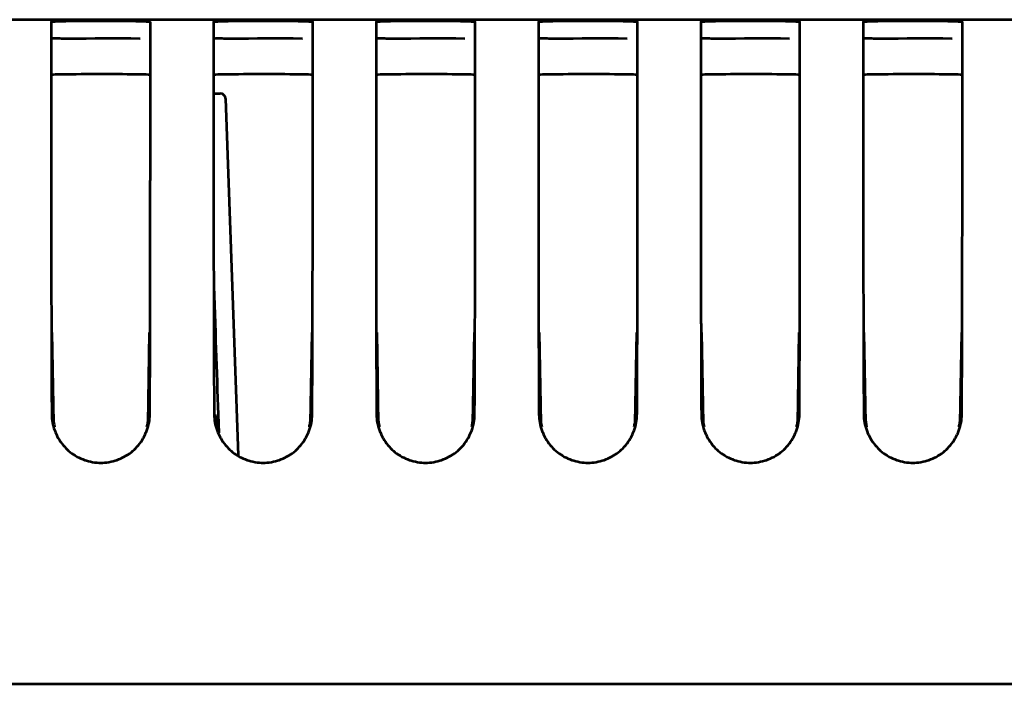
# Model space of a CAD drawing. Header units: millimetres. Extents: x 0 to 820, y 0 to 1200.
# Tile 23 of 81: x 502 to 548, y 500 to 531. Entities that reach past the tile are written whole.
import ezdxf

# ---------------------------------------------------------------- set-up
doc = ezdxf.new("R2010")
doc.units = ezdxf.units.MM
doc.header["$MEASUREMENT"] = 0
doc.layers.add('Layer 1', color=7, linetype='Continuous', lineweight=0)

# ---------------------------------------------------------------- blocks, each defined once
blk = doc.blocks.new('Block_3')
at = {"layer": 'Layer 1', "color": 18, "lineweight": 53, "true_color": 0x010101}
for p, q in [((596.49, 531.416), (417.581, 531.416)), ((503.24, 531.306), (503.24, 524.398)), ((507.94, 523.787), (507.94, 531.306)), ((510.94, 531.306), (510.94, 524.398)), ((515.64, 523.787), (515.64, 531.306)), ((518.64, 531.306), (518.64, 528.661)), ((523.34, 523.787), (523.34, 531.306)), ((526.34, 531.306), (526.34, 528.661)), ((531.04, 523.787), (531.04, 531.306)), ((534.04, 531.306), (534.04, 528.661)), ((538.74, 523.787), (538.74, 531.306)), ((541.74, 531.306), (541.74, 528.661)), ((546.44, 523.787), (546.44, 531.306)), ((518.64, 528.661), (518.64, 527.519)), ((526.34, 528.661), (526.34, 527.519)), ((534.04, 528.661), (534.04, 527.519)), ((541.74, 528.661), (541.74, 527.519)), ((518.64, 527.519), (518.64, 524.398)), ((526.34, 527.519), (526.34, 524.398)), ((534.04, 527.519), (534.04, 524.398)), ((541.74, 527.519), (541.74, 524.398)), ((503.24, 524.398), (503.24, 523.787)), ((510.94, 524.398), (510.94, 523.787)), ((518.64, 524.398), (518.64, 523.787)), ((526.34, 524.398), (526.34, 523.787)), ((534.04, 524.398), (534.04, 523.787)), ((541.74, 524.398), (541.74, 523.787)), ((503.331, 512.637), (503.33, 512.703)), ((507.849, 512.703), (507.848, 512.637)), ((511.031, 512.637), (511.03, 512.703)), ((515.549, 512.703), (515.548, 512.637)), ((518.731, 512.637), (518.73, 512.703)), ((523.249, 512.703), (523.248, 512.637)), ((526.431, 512.637), (526.43, 512.703)), ((530.949, 512.703), (530.948, 512.637)), ((534.131, 512.637), (534.13, 512.703)), ((538.649, 512.703), (538.648, 512.637)), ((541.831, 512.637), (541.83, 512.703)), ((546.349, 512.703), (546.348, 512.637)), ((597.59, 499.916), (69.89, 499.916))]:
    blk.add_line(p, q, dxfattribs=at)
for points in [[(507.94, 531.306), (507.939, 531.309), (507.938, 531.312), (507.933, 531.315), (507.925, 531.317), (507.91, 531.317), (507.894, 531.315), (507.857, 531.313), (507.824, 531.315), (507.79, 531.319), (507.761, 531.323), (507.716, 531.328), (507.656, 531.33), (507.57, 531.331), (507.544, 531.331), (507.414, 531.333), (507.252, 531.337), (507.046, 531.34), (506.895, 531.341), (506.489, 531.345), (506.06, 531.347), (505.59, 531.347), (505.16, 531.347), (504.69, 531.345), (504.284, 531.341), (504.133, 531.34), (503.928, 531.337), (503.766, 531.333), (503.636, 531.331), (503.609, 531.331), (503.523, 531.33), (503.464, 531.328), (503.418, 531.323), (503.389, 531.319), (503.355, 531.315), (503.322, 531.313), (503.285, 531.315), (503.269, 531.317), (503.254, 531.317), (503.246, 531.315), (503.241, 531.312), (503.24, 531.309), (503.239, 531.306)], [(515.64, 531.306), (515.639, 531.309), (515.638, 531.312), (515.633, 531.315), (515.625, 531.317), (515.61, 531.317), (515.594, 531.315), (515.557, 531.313), (515.524, 531.315), (515.49, 531.319), (515.461, 531.323), (515.416, 531.328), (515.356, 531.33), (515.27, 531.331), (515.244, 531.331), (515.114, 531.333), (514.952, 531.337), (514.746, 531.34), (514.595, 531.341), (514.189, 531.345), (513.76, 531.347), (513.29, 531.347), (512.86, 531.347), (512.39, 531.345), (511.984, 531.341), (511.833, 531.34), (511.628, 531.337), (511.466, 531.333), (511.336, 531.331), (511.309, 531.331), (511.223, 531.33), (511.164, 531.328), (511.118, 531.323), (511.089, 531.319), (511.055, 531.315), (511.022, 531.313), (510.985, 531.315), (510.969, 531.317), (510.954, 531.317), (510.946, 531.315), (510.941, 531.312), (510.94, 531.309), (510.939, 531.306)], [(523.34, 531.306), (523.339, 531.309), (523.338, 531.312), (523.333, 531.315), (523.325, 531.317), (523.31, 531.317), (523.294, 531.315), (523.257, 531.313), (523.224, 531.315), (523.19, 531.319), (523.161, 531.323), (523.116, 531.328), (523.056, 531.33), (522.97, 531.331), (522.944, 531.331), (522.814, 531.333), (522.652, 531.337), (522.446, 531.34), (522.295, 531.341), (521.889, 531.345), (521.46, 531.347), (520.99, 531.347), (520.56, 531.347), (520.09, 531.345), (519.684, 531.341), (519.533, 531.34), (519.328, 531.337), (519.166, 531.333), (519.036, 531.331), (519.009, 531.331), (518.923, 531.33), (518.864, 531.328), (518.818, 531.323), (518.789, 531.319), (518.755, 531.315), (518.722, 531.313), (518.685, 531.315), (518.67, 531.317), (518.654, 531.317), (518.646, 531.315), (518.641, 531.312), (518.64, 531.309), (518.639, 531.306)], [(531.04, 531.306), (531.039, 531.309), (531.038, 531.312), (531.033, 531.315), (531.025, 531.317), (531.01, 531.317), (530.994, 531.315), (530.957, 531.313), (530.924, 531.315), (530.89, 531.319), (530.861, 531.323), (530.816, 531.328), (530.756, 531.33), (530.67, 531.331), (530.644, 531.331), (530.514, 531.333), (530.352, 531.337), (530.146, 531.34), (529.995, 531.341), (529.589, 531.345), (529.16, 531.347), (528.69, 531.347), (528.26, 531.347), (527.79, 531.345), (527.384, 531.341), (527.233, 531.34), (527.028, 531.337), (526.866, 531.333), (526.736, 531.331), (526.709, 531.331), (526.623, 531.33), (526.564, 531.328), (526.518, 531.323), (526.489, 531.319), (526.455, 531.315), (526.422, 531.313), (526.385, 531.315), (526.37, 531.317), (526.354, 531.317), (526.346, 531.315), (526.341, 531.312), (526.34, 531.309), (526.339, 531.306)], [(538.74, 531.306), (538.739, 531.309), (538.738, 531.312), (538.733, 531.315), (538.725, 531.317), (538.71, 531.317), (538.694, 531.315), (538.657, 531.313), (538.624, 531.315), (538.59, 531.319), (538.561, 531.323), (538.516, 531.328), (538.456, 531.33), (538.37, 531.331), (538.344, 531.331), (538.214, 531.333), (538.051, 531.337), (537.846, 531.34), (537.695, 531.341), (537.289, 531.345), (536.86, 531.347), (536.39, 531.347), (535.96, 531.347), (535.49, 531.345), (535.084, 531.341), (534.933, 531.34), (534.728, 531.337), (534.566, 531.333), (534.436, 531.331), (534.409, 531.331), (534.323, 531.33), (534.264, 531.328), (534.218, 531.323), (534.189, 531.319), (534.155, 531.315), (534.122, 531.313), (534.085, 531.315), (534.07, 531.317), (534.054, 531.317), (534.046, 531.315), (534.041, 531.312), (534.04, 531.309), (534.039, 531.306)], [(546.44, 531.306), (546.439, 531.309), (546.438, 531.312), (546.433, 531.315), (546.425, 531.317), (546.41, 531.317), (546.394, 531.315), (546.357, 531.313), (546.324, 531.315), (546.29, 531.319), (546.261, 531.323), (546.216, 531.328), (546.156, 531.33), (546.07, 531.331), (546.043, 531.331), (545.914, 531.333), (545.751, 531.337), (545.546, 531.34), (545.395, 531.341), (544.989, 531.345), (544.56, 531.347), (544.09, 531.347), (543.66, 531.347), (543.19, 531.345), (542.784, 531.341), (542.633, 531.34), (542.428, 531.337), (542.266, 531.333), (542.136, 531.331), (542.109, 531.331), (542.023, 531.33), (541.964, 531.328), (541.918, 531.323), (541.889, 531.319), (541.855, 531.315), (541.822, 531.313), (541.785, 531.315), (541.77, 531.317), (541.754, 531.317), (541.746, 531.315), (541.741, 531.312), (541.74, 531.309), (541.739, 531.306)], [(507.451, 530.517), (507.445, 530.517), (507.019, 530.518), (506.594, 530.519), (506.168, 530.52), (505.742, 530.52), (505.316, 530.519), (504.891, 530.516), (504.776, 530.514), (504.418, 530.511), (504.154, 530.51), (503.929, 530.512), (503.728, 530.517), (503.65, 530.519), (503.523, 530.523), (503.424, 530.523), (503.34, 530.521), (503.263, 530.516), (503.194, 530.509)], [(515.151, 530.517), (515.145, 530.517), (514.719, 530.518), (514.294, 530.519), (513.868, 530.52), (513.442, 530.52), (513.016, 530.519), (512.591, 530.516), (512.476, 530.514), (512.118, 530.511), (511.854, 530.51), (511.629, 530.512), (511.428, 530.517), (511.35, 530.519), (511.223, 530.523), (511.124, 530.523), (511.04, 530.521), (510.963, 530.516), (510.894, 530.509)], [(522.851, 530.517), (522.845, 530.517), (522.419, 530.518), (521.994, 530.519), (521.568, 530.52), (521.142, 530.52), (520.716, 530.519), (520.291, 530.516), (520.176, 530.514), (519.818, 530.511), (519.554, 530.51), (519.329, 530.512), (519.128, 530.517), (519.05, 530.519), (518.923, 530.523), (518.824, 530.523), (518.74, 530.521), (518.663, 530.516), (518.594, 530.509)], [(530.551, 530.517), (530.545, 530.517), (530.119, 530.518), (529.694, 530.519), (529.268, 530.52), (528.842, 530.52), (528.416, 530.519), (527.991, 530.516), (527.876, 530.514), (527.518, 530.511), (527.254, 530.51), (527.03, 530.512), (526.828, 530.517), (526.75, 530.519), (526.623, 530.523), (526.524, 530.523), (526.439, 530.521), (526.363, 530.516), (526.294, 530.509)], [(538.251, 530.517), (538.245, 530.517), (537.819, 530.518), (537.394, 530.519), (536.968, 530.52), (536.542, 530.52), (536.116, 530.519), (535.691, 530.516), (535.576, 530.514), (535.218, 530.511), (534.954, 530.51), (534.73, 530.512), (534.528, 530.517), (534.45, 530.519), (534.323, 530.523), (534.224, 530.523), (534.139, 530.521), (534.063, 530.516), (533.994, 530.509)], [(545.951, 530.517), (545.945, 530.517), (545.52, 530.518), (545.094, 530.519), (544.668, 530.52), (544.242, 530.52), (543.816, 530.519), (543.391, 530.516), (543.276, 530.514), (542.918, 530.511), (542.654, 530.51), (542.43, 530.512), (542.228, 530.517), (542.15, 530.519), (542.023, 530.523), (541.924, 530.523), (541.839, 530.521), (541.763, 530.516), (541.694, 530.509)], [(503.247, 528.817), (503.344, 528.824), (503.448, 528.83), (503.56, 528.834), (503.684, 528.837), (503.829, 528.84), (504.016, 528.841), (504.097, 528.841), (504.184, 528.841), (504.419, 528.842), (504.653, 528.844), (504.887, 528.846), (505.121, 528.847), (505.355, 528.848), (505.589, 528.849)], [(505.59, 528.849), (505.676, 528.849), (505.91, 528.848), (506.145, 528.847), (506.379, 528.845), (506.613, 528.843), (506.847, 528.842), (507.081, 528.841), (507.159, 528.841), (507.347, 528.84), (507.492, 528.837), (507.618, 528.834), (507.73, 528.83), (507.834, 528.824), (507.931, 528.817)], [(510.947, 528.817), (511.044, 528.824), (511.148, 528.83), (511.26, 528.834), (511.384, 528.837), (511.529, 528.84), (511.716, 528.841), (511.797, 528.841), (511.884, 528.841), (512.119, 528.842), (512.353, 528.844), (512.587, 528.846), (512.821, 528.847), (513.055, 528.848), (513.289, 528.849)], [(513.29, 528.849), (513.376, 528.849), (513.61, 528.848), (513.845, 528.847), (514.079, 528.845), (514.313, 528.843), (514.547, 528.842), (514.781, 528.841), (514.859, 528.841), (515.047, 528.84), (515.192, 528.837), (515.318, 528.834), (515.43, 528.83), (515.534, 528.824), (515.631, 528.817)], [(518.647, 528.817), (518.744, 528.824), (518.848, 528.83), (518.96, 528.834), (519.084, 528.837), (519.229, 528.84), (519.416, 528.841), (519.497, 528.841), (519.584, 528.841), (519.819, 528.842), (520.053, 528.844), (520.287, 528.846), (520.521, 528.847), (520.755, 528.848), (520.989, 528.849)], [(520.99, 528.849), (521.076, 528.849), (521.31, 528.848), (521.545, 528.847), (521.779, 528.845), (522.013, 528.843), (522.247, 528.842), (522.481, 528.841), (522.559, 528.841), (522.747, 528.84), (522.892, 528.837), (523.018, 528.834), (523.13, 528.83), (523.234, 528.824), (523.331, 528.817)], [(526.347, 528.817), (526.444, 528.824), (526.548, 528.83), (526.66, 528.834), (526.784, 528.837), (526.929, 528.84), (527.116, 528.841), (527.197, 528.841), (527.284, 528.841), (527.519, 528.842), (527.753, 528.844), (527.987, 528.846), (528.221, 528.847), (528.455, 528.848), (528.689, 528.849)], [(528.69, 528.849), (528.776, 528.849), (529.01, 528.848), (529.245, 528.847), (529.479, 528.845), (529.713, 528.843), (529.947, 528.842), (530.181, 528.841), (530.259, 528.841), (530.447, 528.84), (530.592, 528.837), (530.718, 528.834), (530.83, 528.83), (530.934, 528.824), (531.031, 528.817)], [(534.047, 528.817), (534.144, 528.824), (534.248, 528.83), (534.36, 528.834), (534.484, 528.837), (534.629, 528.84), (534.816, 528.841), (534.897, 528.841), (534.984, 528.841), (535.219, 528.842), (535.453, 528.844), (535.687, 528.846), (535.921, 528.847), (536.155, 528.848), (536.389, 528.849)], [(536.39, 528.849), (536.476, 528.849), (536.71, 528.848), (536.945, 528.847), (537.179, 528.845), (537.413, 528.843), (537.647, 528.842), (537.881, 528.841), (537.959, 528.841), (538.147, 528.84), (538.292, 528.837), (538.418, 528.834), (538.53, 528.83), (538.634, 528.824), (538.731, 528.817)], [(541.747, 528.817), (541.844, 528.824), (541.948, 528.83), (542.06, 528.834), (542.184, 528.837), (542.329, 528.84), (542.516, 528.841), (542.597, 528.841), (542.684, 528.841), (542.919, 528.842), (543.153, 528.844), (543.387, 528.846), (543.621, 528.847), (543.855, 528.848), (544.089, 528.849)], [(544.09, 528.849), (544.176, 528.849), (544.41, 528.848), (544.645, 528.847), (544.879, 528.845), (545.113, 528.843), (545.347, 528.842), (545.581, 528.841), (545.659, 528.841), (545.847, 528.84), (545.992, 528.837), (546.118, 528.834), (546.23, 528.83), (546.334, 528.824), (546.431, 528.817)], [(503.24, 523.802), (503.24, 523.703), (503.24, 523.604), (503.24, 523.505), (503.24, 523.406), (503.24, 523.308), (503.24, 523.209), (503.24, 523.11), (503.24, 523.011), (503.24, 522.912), (503.24, 522.813)], [(507.939, 522.814), (507.939, 522.912), (507.939, 523.011), (507.939, 523.11), (507.939, 523.209), (507.939, 523.308), (507.939, 523.407), (507.939, 523.505), (507.939, 523.604), (507.939, 523.703), (507.939, 523.802)], [(510.94, 523.802), (510.94, 523.703), (510.94, 523.604), (510.94, 523.505), (510.94, 523.406), (510.94, 523.308), (510.94, 523.209), (510.94, 523.11), (510.94, 523.011), (510.94, 522.912), (510.94, 522.813)], [(515.639, 522.814), (515.639, 522.912), (515.639, 523.011), (515.639, 523.11), (515.639, 523.209), (515.639, 523.308), (515.639, 523.407), (515.639, 523.505), (515.639, 523.604), (515.639, 523.703), (515.64, 523.802)], [(518.64, 523.802), (518.64, 523.703), (518.64, 523.604), (518.64, 523.505), (518.64, 523.406), (518.64, 523.308), (518.64, 523.209), (518.64, 523.11), (518.64, 523.011), (518.64, 522.912), (518.64, 522.813)], [(523.339, 522.814), (523.339, 522.912), (523.339, 523.011), (523.339, 523.11), (523.339, 523.209), (523.339, 523.308), (523.339, 523.407), (523.339, 523.505), (523.339, 523.604), (523.339, 523.703), (523.34, 523.802)], [(526.34, 523.802), (526.34, 523.703), (526.34, 523.604), (526.34, 523.505), (526.34, 523.406), (526.34, 523.308), (526.34, 523.209), (526.34, 523.11), (526.34, 523.011), (526.34, 522.912), (526.34, 522.813)], [(531.039, 522.814), (531.039, 522.912), (531.039, 523.011), (531.039, 523.11), (531.039, 523.209), (531.039, 523.308), (531.039, 523.407), (531.039, 523.505), (531.039, 523.604), (531.039, 523.703), (531.04, 523.802)], [(534.04, 523.802), (534.04, 523.703), (534.04, 523.604), (534.04, 523.505), (534.04, 523.406), (534.04, 523.308), (534.04, 523.209), (534.04, 523.11), (534.04, 523.011), (534.04, 522.912), (534.04, 522.813)], [(538.739, 522.814), (538.739, 522.912), (538.739, 523.011), (538.739, 523.11), (538.739, 523.209), (538.739, 523.308), (538.739, 523.407), (538.739, 523.505), (538.739, 523.604), (538.739, 523.703), (538.739, 523.802)], [(541.74, 523.802), (541.74, 523.703), (541.74, 523.604), (541.74, 523.505), (541.74, 523.406), (541.74, 523.308), (541.74, 523.209), (541.74, 523.11), (541.74, 523.011), (541.74, 522.912), (541.74, 522.813)], [(546.439, 522.814), (546.439, 522.912), (546.439, 523.011), (546.439, 523.11), (546.439, 523.209), (546.439, 523.308), (546.439, 523.407), (546.439, 523.505), (546.439, 523.604), (546.439, 523.703), (546.439, 523.802)], [(503.24, 522.813), (503.24, 522.781), (503.24, 522.749), (503.24, 522.716), (503.24, 522.684), (503.24, 522.652), (503.24, 522.62), (503.24, 522.587), (503.24, 522.555), (503.24, 522.523), (503.24, 522.491)], [(503.24, 522.491), (503.24, 522.311), (503.24, 521.769), (503.241, 521.228), (503.241, 520.866), (503.241, 520.324), (503.242, 519.782), (503.243, 519.241), (503.244, 518.699), (503.245, 518.157), (503.246, 517.616), (503.247, 517.074)], [(507.932, 517.074), (507.933, 517.431), (507.934, 517.973), (507.935, 518.514), (507.935, 518.699), (507.937, 519.241), (507.937, 519.782), (507.938, 520.324), (507.938, 520.866), (507.939, 521.407), (507.939, 521.949), (507.939, 522.491)], [(507.939, 522.491), (507.939, 522.523), (507.939, 522.555), (507.939, 522.588), (507.939, 522.62), (507.939, 522.652), (507.939, 522.684), (507.939, 522.717), (507.939, 522.749), (507.939, 522.781), (507.939, 522.813)], [(510.94, 522.813), (510.94, 522.781), (510.94, 522.749), (510.94, 522.716), (510.94, 522.684), (510.94, 522.652), (510.94, 522.62), (510.94, 522.587), (510.94, 522.555), (510.94, 522.523), (510.94, 522.491)], [(510.94, 522.491), (510.94, 522.311), (510.94, 521.769), (510.941, 521.228), (510.941, 520.866), (510.941, 520.324), (510.942, 519.782), (510.943, 519.241), (510.944, 518.699), (510.945, 518.157), (510.946, 517.616), (510.947, 517.074)], [(515.632, 517.074), (515.633, 517.431), (515.634, 517.973), (515.635, 518.514), (515.635, 518.699), (515.636, 519.241), (515.637, 519.782), (515.638, 520.324), (515.638, 520.866), (515.639, 521.407), (515.639, 521.949), (515.639, 522.491)], [(515.639, 522.491), (515.639, 522.523), (515.639, 522.555), (515.639, 522.588), (515.639, 522.62), (515.639, 522.652), (515.639, 522.684), (515.639, 522.717), (515.639, 522.749), (515.639, 522.781), (515.639, 522.813)], [(518.64, 522.813), (518.64, 522.781), (518.64, 522.749), (518.64, 522.716), (518.64, 522.684), (518.64, 522.652), (518.64, 522.62), (518.64, 522.587), (518.64, 522.555), (518.64, 522.523), (518.64, 522.491)], [(518.64, 522.491), (518.64, 522.311), (518.64, 521.769), (518.641, 521.228), (518.641, 520.866), (518.641, 520.324), (518.642, 519.782), (518.643, 519.241), (518.644, 518.699), (518.645, 518.157), (518.646, 517.616), (518.647, 517.074)], [(523.332, 517.074), (523.333, 517.431), (523.334, 517.973), (523.335, 518.514), (523.335, 518.699), (523.336, 519.241), (523.337, 519.782), (523.338, 520.324), (523.338, 520.866), (523.339, 521.407), (523.339, 521.949), (523.339, 522.491)], [(523.339, 522.491), (523.339, 522.523), (523.339, 522.555), (523.339, 522.588), (523.339, 522.62), (523.339, 522.652), (523.339, 522.684), (523.339, 522.717), (523.339, 522.749), (523.339, 522.781), (523.339, 522.813)], [(526.34, 522.813), (526.34, 522.781), (526.34, 522.749), (526.34, 522.716), (526.34, 522.684), (526.34, 522.652), (526.34, 522.62), (526.34, 522.587), (526.34, 522.555), (526.34, 522.523), (526.34, 522.491)], [(526.34, 522.491), (526.34, 522.311), (526.34, 521.769), (526.341, 521.228), (526.341, 520.866), (526.341, 520.324), (526.342, 519.782), (526.343, 519.241), (526.344, 518.699), (526.345, 518.157), (526.346, 517.616), (526.347, 517.074)], [(531.032, 517.074), (531.033, 517.431), (531.034, 517.973), (531.035, 518.514), (531.035, 518.699), (531.036, 519.241), (531.037, 519.782), (531.038, 520.324), (531.038, 520.866), (531.039, 521.407), (531.039, 521.949), (531.039, 522.491)], [(531.039, 522.491), (531.039, 522.523), (531.039, 522.555), (531.039, 522.588), (531.039, 522.62), (531.039, 522.652), (531.039, 522.684), (531.039, 522.717), (531.039, 522.749), (531.039, 522.781), (531.039, 522.813)], [(534.04, 522.813), (534.04, 522.781), (534.04, 522.749), (534.04, 522.716), (534.04, 522.684), (534.04, 522.652), (534.04, 522.62), (534.04, 522.587), (534.04, 522.555), (534.04, 522.523), (534.04, 522.491)], [(534.04, 522.491), (534.04, 522.311), (534.04, 521.769), (534.041, 521.228), (534.041, 520.866), (534.041, 520.324), (534.042, 519.782), (534.043, 519.241), (534.044, 518.699), (534.045, 518.157), (534.046, 517.616), (534.047, 517.074)], [(538.732, 517.074), (538.733, 517.431), (538.734, 517.973), (538.735, 518.514), (538.735, 518.699), (538.736, 519.241), (538.737, 519.782), (538.738, 520.324), (538.738, 520.866), (538.739, 521.407), (538.739, 521.949), (538.739, 522.491)], [(538.739, 522.491), (538.739, 522.523), (538.739, 522.555), (538.739, 522.588), (538.739, 522.62), (538.739, 522.652), (538.739, 522.684), (538.739, 522.717), (538.739, 522.749), (538.739, 522.781), (538.739, 522.813)], [(541.74, 522.813), (541.74, 522.781), (541.74, 522.749), (541.74, 522.716), (541.74, 522.684), (541.74, 522.652), (541.74, 522.62), (541.74, 522.587), (541.74, 522.555), (541.74, 522.523), (541.74, 522.491)], [(541.74, 522.491), (541.74, 522.311), (541.74, 521.769), (541.741, 521.228), (541.741, 520.866), (541.741, 520.324), (541.742, 519.782), (541.743, 519.241), (541.744, 518.699), (541.745, 518.157), (541.746, 517.616), (541.747, 517.074)], [(546.432, 517.074), (546.433, 517.431), (546.434, 517.973), (546.435, 518.514), (546.435, 518.699), (546.436, 519.241), (546.437, 519.782), (546.438, 520.324), (546.438, 520.866), (546.439, 521.407), (546.439, 521.949), (546.439, 522.491)], [(546.439, 522.491), (546.439, 522.523), (546.439, 522.555), (546.439, 522.588), (546.439, 522.62), (546.439, 522.652), (546.439, 522.684), (546.439, 522.717), (546.439, 522.749), (546.439, 522.781), (546.439, 522.813)], [(503.247, 517.074), (503.247, 517.026), (503.248, 516.978), (503.248, 516.931), (503.248, 516.883), (503.248, 516.835), (503.248, 516.787), (503.248, 516.739), (503.248, 516.691), (503.248, 516.643), (503.249, 516.595)], [(507.931, 516.595), (507.931, 516.643), (507.931, 516.691), (507.931, 516.739), (507.931, 516.787), (507.931, 516.835), (507.931, 516.883), (507.932, 516.931), (507.932, 516.979), (507.932, 517.027), (507.932, 517.075)], [(510.947, 517.074), (510.947, 517.026), (510.948, 516.978), (510.948, 516.931), (510.948, 516.883), (510.948, 516.835), (510.948, 516.787), (510.948, 516.739), (510.948, 516.691), (510.948, 516.643), (510.949, 516.595)], [(515.631, 516.595), (515.631, 516.643), (515.631, 516.691), (515.631, 516.739), (515.631, 516.787), (515.631, 516.835), (515.631, 516.883), (515.632, 516.931), (515.632, 516.979), (515.632, 517.027), (515.632, 517.075)], [(518.647, 517.074), (518.647, 517.026), (518.648, 516.978), (518.648, 516.931), (518.648, 516.883), (518.648, 516.835), (518.648, 516.787), (518.648, 516.739), (518.648, 516.691), (518.648, 516.643), (518.649, 516.595)], [(523.331, 516.595), (523.331, 516.643), (523.331, 516.691), (523.331, 516.739), (523.331, 516.787), (523.331, 516.835), (523.331, 516.883), (523.332, 516.931), (523.332, 516.979), (523.332, 517.027), (523.332, 517.075)], [(526.347, 517.074), (526.347, 517.026), (526.348, 516.978), (526.348, 516.931), (526.348, 516.883), (526.348, 516.835), (526.348, 516.787), (526.348, 516.739), (526.348, 516.691), (526.348, 516.643), (526.349, 516.595)], [(531.031, 516.595), (531.031, 516.643), (531.031, 516.691), (531.031, 516.739), (531.031, 516.787), (531.031, 516.835), (531.031, 516.883), (531.032, 516.931), (531.032, 516.979), (531.032, 517.027), (531.032, 517.075)], [(534.047, 517.074), (534.047, 517.026), (534.048, 516.978), (534.048, 516.931), (534.048, 516.883), (534.048, 516.835), (534.048, 516.787), (534.048, 516.739), (534.048, 516.691), (534.048, 516.643), (534.049, 516.595)], [(538.731, 516.595), (538.731, 516.643), (538.731, 516.691), (538.731, 516.739), (538.731, 516.787), (538.731, 516.835), (538.731, 516.883), (538.732, 516.931), (538.732, 516.979), (538.732, 517.027), (538.732, 517.075)], [(541.747, 517.074), (541.747, 517.026), (541.748, 516.978), (541.748, 516.931), (541.748, 516.883), (541.748, 516.835), (541.748, 516.787), (541.748, 516.739), (541.748, 516.691), (541.748, 516.643), (541.749, 516.595)], [(546.431, 516.595), (546.431, 516.643), (546.431, 516.691), (546.431, 516.739), (546.431, 516.787), (546.431, 516.835), (546.431, 516.883), (546.432, 516.931), (546.432, 516.979), (546.432, 517.027), (546.432, 517.075)], [(503.249, 516.595), (503.249, 516.426), (503.25, 516.037), (503.252, 515.648), (503.252, 515.427), (503.254, 515.038), (503.256, 514.648), (503.257, 514.259), (503.259, 513.87), (503.261, 513.481), (503.263, 513.091), (503.266, 512.702)], [(507.914, 512.702), (507.915, 512.922), (507.917, 513.311), (507.919, 513.7), (507.92, 513.87), (507.922, 514.259), (507.924, 514.649), (507.925, 515.038), (507.927, 515.427), (507.928, 515.816), (507.93, 516.206), (507.931, 516.595)], [(510.949, 516.595), (510.949, 516.426), (510.95, 516.037), (510.952, 515.648), (510.952, 515.427), (510.954, 515.038), (510.956, 514.648), (510.957, 514.259), (510.959, 513.87), (510.961, 513.481), (510.963, 513.091), (510.966, 512.702)], [(515.614, 512.702), (515.615, 512.922), (515.617, 513.311), (515.619, 513.7), (515.62, 513.87), (515.622, 514.259), (515.624, 514.649), (515.625, 515.038), (515.627, 515.427), (515.628, 515.816), (515.63, 516.206), (515.631, 516.595)], [(518.649, 516.595), (518.649, 516.426), (518.65, 516.037), (518.652, 515.648), (518.652, 515.427), (518.654, 515.038), (518.656, 514.648), (518.657, 514.259), (518.659, 513.87), (518.661, 513.481), (518.663, 513.091), (518.666, 512.702)], [(523.314, 512.702), (523.315, 512.922), (523.317, 513.311), (523.319, 513.7), (523.32, 513.87), (523.322, 514.259), (523.324, 514.649), (523.325, 515.038), (523.327, 515.427), (523.328, 515.816), (523.33, 516.206), (523.331, 516.595)], [(526.349, 516.595), (526.349, 516.426), (526.35, 516.037), (526.352, 515.648), (526.352, 515.427), (526.354, 515.038), (526.356, 514.648), (526.357, 514.259), (526.359, 513.87), (526.361, 513.481), (526.363, 513.091), (526.366, 512.702)], [(531.014, 512.702), (531.015, 512.922), (531.017, 513.311), (531.019, 513.7), (531.02, 513.87), (531.022, 514.259), (531.024, 514.649), (531.025, 515.038), (531.027, 515.427), (531.028, 515.816), (531.03, 516.206), (531.031, 516.595)], [(534.049, 516.595), (534.049, 516.426), (534.05, 516.037), (534.052, 515.648), (534.053, 515.427), (534.054, 515.038), (534.056, 514.648), (534.057, 514.259), (534.059, 513.87), (534.061, 513.481), (534.063, 513.091), (534.066, 512.702)], [(538.714, 512.702), (538.715, 512.922), (538.717, 513.311), (538.719, 513.7), (538.72, 513.87), (538.722, 514.259), (538.724, 514.649), (538.725, 515.038), (538.727, 515.427), (538.728, 515.816), (538.73, 516.206), (538.731, 516.595)], [(541.749, 516.595), (541.749, 516.426), (541.75, 516.037), (541.752, 515.648), (541.753, 515.427), (541.754, 515.038), (541.756, 514.648), (541.757, 514.259), (541.759, 513.87), (541.761, 513.481), (541.763, 513.091), (541.766, 512.702)], [(546.414, 512.702), (546.415, 512.922), (546.417, 513.311), (546.419, 513.7), (546.42, 513.87), (546.422, 514.259), (546.424, 514.649), (546.425, 515.038), (546.427, 515.427), (546.428, 515.816), (546.43, 516.206), (546.431, 516.595)], [(503.266, 512.702), (503.268, 512.609), (503.275, 512.516), (503.286, 512.422), (503.301, 512.327), (503.321, 512.232), (503.344, 512.137), (503.372, 512.042), (503.404, 511.948), (503.44, 511.855), (503.445, 511.843), (503.485, 511.751), (503.53, 511.662), (503.577, 511.575), (503.628, 511.49), (503.682, 511.408), (503.739, 511.329), (503.799, 511.253), (503.862, 511.18), (503.926, 511.111), (503.994, 511.044), (504.065, 510.981), (504.139, 510.92), (504.216, 510.862), (504.297, 510.806), (504.379, 510.754), (504.464, 510.705), (504.552, 510.66), (504.642, 510.618), (504.734, 510.58), (504.827, 510.546), (504.913, 510.518), (505.008, 510.491), (505.105, 510.469), (505.202, 510.45), (505.299, 510.436), (505.396, 510.425), (505.493, 510.419), (505.59, 510.417), (505.687, 510.419), (505.784, 510.425), (505.881, 510.436), (505.979, 510.45), (506.076, 510.469), (506.172, 510.492), (506.267, 510.518), (506.353, 510.546), (506.446, 510.581), (506.538, 510.619), (506.627, 510.661), (506.715, 510.706), (506.801, 510.755), (506.883, 510.807), (506.963, 510.862), (507.041, 510.92), (507.115, 510.981), (507.186, 511.045), (507.253, 511.112), (507.318, 511.181), (507.38, 511.253), (507.44, 511.329), (507.498, 511.409), (507.552, 511.491), (507.602, 511.575), (507.65, 511.663), (507.694, 511.752), (507.734, 511.844), (507.739, 511.855), (507.775, 511.948), (507.807, 512.042), (507.835, 512.137), (507.858, 512.232), (507.878, 512.327), (507.893, 512.422), (507.904, 512.516), (507.911, 512.609), (507.914, 512.702)], [(510.966, 512.702), (510.968, 512.609), (510.975, 512.516), (510.986, 512.422), (511.001, 512.327), (511.021, 512.232), (511.044, 512.137), (511.072, 512.042), (511.104, 511.948), (511.14, 511.855), (511.145, 511.843), (511.185, 511.751), (511.23, 511.662), (511.277, 511.575), (511.328, 511.49), (511.382, 511.408), (511.439, 511.329), (511.499, 511.253), (511.562, 511.18), (511.626, 511.111), (511.694, 511.044), (511.765, 510.981), (511.839, 510.92), (511.916, 510.862), (511.997, 510.806), (512.079, 510.754), (512.164, 510.705), (512.252, 510.66), (512.342, 510.618), (512.434, 510.58), (512.527, 510.546), (512.613, 510.518), (512.708, 510.491), (512.805, 510.469), (512.902, 510.45), (512.999, 510.436), (513.096, 510.425), (513.193, 510.419), (513.29, 510.417), (513.387, 510.419), (513.484, 510.425), (513.581, 510.436), (513.679, 510.45), (513.776, 510.469), (513.872, 510.492), (513.967, 510.518), (514.053, 510.546), (514.146, 510.581), (514.238, 510.619), (514.327, 510.661), (514.415, 510.706), (514.501, 510.755), (514.583, 510.807), (514.664, 510.862), (514.741, 510.92), (514.815, 510.981), (514.886, 511.045), (514.953, 511.112), (515.018, 511.181), (515.08, 511.253), (515.14, 511.329), (515.198, 511.409), (515.252, 511.491), (515.302, 511.575), (515.35, 511.663), (515.394, 511.752), (515.434, 511.844), (515.439, 511.855), (515.475, 511.948), (515.507, 512.042), (515.535, 512.137), (515.558, 512.232), (515.578, 512.327), (515.593, 512.422), (515.604, 512.516), (515.611, 512.609), (515.614, 512.702)], [(518.666, 512.702), (518.668, 512.609), (518.675, 512.516), (518.686, 512.422), (518.701, 512.327), (518.721, 512.232), (518.744, 512.137), (518.772, 512.042), (518.804, 511.948), (518.84, 511.855), (518.845, 511.843), (518.885, 511.751), (518.93, 511.662), (518.977, 511.575), (519.028, 511.49), (519.082, 511.408), (519.139, 511.329), (519.199, 511.253), (519.262, 511.18), (519.326, 511.111), (519.394, 511.044), (519.465, 510.981), (519.539, 510.92), (519.616, 510.862), (519.696, 510.806), (519.779, 510.754), (519.865, 510.705), (519.952, 510.66), (520.042, 510.618), (520.134, 510.58), (520.227, 510.546), (520.313, 510.518), (520.408, 510.491), (520.505, 510.469), (520.602, 510.45), (520.699, 510.436), (520.796, 510.425), (520.893, 510.419), (520.99, 510.417), (521.087, 510.419), (521.184, 510.425), (521.281, 510.436), (521.379, 510.45), (521.476, 510.469), (521.572, 510.492), (521.667, 510.518), (521.752, 510.546), (521.846, 510.581), (521.938, 510.619), (522.028, 510.661), (522.115, 510.706), (522.2, 510.755), (522.283, 510.807), (522.363, 510.862), (522.441, 510.92), (522.515, 510.981), (522.586, 511.045), (522.653, 511.112), (522.718, 511.181), (522.781, 511.253), (522.84, 511.329), (522.898, 511.409), (522.952, 511.491), (523.002, 511.575), (523.05, 511.663), (523.094, 511.752), (523.134, 511.844), (523.139, 511.855), (523.175, 511.948), (523.207, 512.042), (523.235, 512.137), (523.258, 512.232), (523.278, 512.327), (523.293, 512.422), (523.304, 512.516), (523.311, 512.609), (523.313, 512.702)], [(526.366, 512.702), (526.368, 512.609), (526.375, 512.516), (526.386, 512.422), (526.401, 512.327), (526.421, 512.232), (526.444, 512.137), (526.472, 512.042), (526.504, 511.948), (526.54, 511.855), (526.545, 511.843), (526.585, 511.751), (526.63, 511.662), (526.677, 511.575), (526.728, 511.49), (526.782, 511.408), (526.839, 511.329), (526.899, 511.253), (526.962, 511.18), (527.026, 511.111), (527.094, 511.044), (527.165, 510.981), (527.239, 510.92), (527.316, 510.862), (527.396, 510.806), (527.479, 510.754), (527.565, 510.705), (527.652, 510.66), (527.742, 510.618), (527.834, 510.58), (527.927, 510.546), (528.013, 510.518), (528.108, 510.491), (528.205, 510.469), (528.302, 510.45), (528.399, 510.436), (528.496, 510.425), (528.593, 510.419), (528.69, 510.417), (528.787, 510.419), (528.884, 510.425), (528.981, 510.436), (529.079, 510.45), (529.176, 510.469), (529.272, 510.492), (529.367, 510.518), (529.452, 510.546), (529.546, 510.581), (529.638, 510.619), (529.728, 510.661), (529.815, 510.706), (529.9, 510.755), (529.983, 510.807), (530.063, 510.862), (530.141, 510.92), (530.215, 510.981), (530.286, 511.045), (530.353, 511.112), (530.418, 511.181), (530.481, 511.253), (530.54, 511.329), (530.598, 511.409), (530.652, 511.491), (530.702, 511.575), (530.75, 511.663), (530.794, 511.752), (530.834, 511.844), (530.839, 511.855), (530.875, 511.948), (530.907, 512.042), (530.935, 512.137), (530.958, 512.232), (530.978, 512.327), (530.993, 512.422), (531.004, 512.516), (531.011, 512.609), (531.013, 512.702)], [(534.066, 512.702), (534.068, 512.609), (534.075, 512.516), (534.086, 512.422), (534.101, 512.327), (534.121, 512.232), (534.144, 512.137), (534.172, 512.042), (534.204, 511.948), (534.24, 511.855), (534.245, 511.842), (534.286, 511.751), (534.33, 511.662), (534.377, 511.574), (534.428, 511.49), (534.482, 511.408), (534.539, 511.328), (534.599, 511.252), (534.662, 511.18), (534.726, 511.11), (534.794, 511.044), (534.865, 510.981), (534.939, 510.92), (535.016, 510.861), (535.096, 510.806), (535.179, 510.754), (535.265, 510.705), (535.353, 510.66), (535.443, 510.618), (535.534, 510.58), (535.628, 510.546), (535.712, 510.518), (535.808, 510.492), (535.905, 510.469), (536.002, 510.45), (536.099, 510.436), (536.196, 510.425), (536.293, 510.419), (536.39, 510.417), (536.486, 510.419), (536.583, 510.425), (536.681, 510.436), (536.778, 510.45), (536.875, 510.469), (536.971, 510.492), (537.067, 510.518), (537.152, 510.546), (537.245, 510.58), (537.337, 510.618), (537.427, 510.66), (537.514, 510.705), (537.6, 510.754), (537.683, 510.806), (537.763, 510.861), (537.84, 510.92), (537.914, 510.981), (537.985, 511.044), (538.053, 511.111), (538.118, 511.18), (538.18, 511.253), (538.24, 511.328), (538.297, 511.408), (538.351, 511.49), (538.402, 511.575), (538.45, 511.662), (538.494, 511.751), (538.534, 511.842), (538.539, 511.855), (538.575, 511.948), (538.607, 512.042), (538.635, 512.137), (538.658, 512.232), (538.678, 512.327), (538.693, 512.422), (538.704, 512.516), (538.711, 512.609), (538.713, 512.702)], [(541.766, 512.702), (541.768, 512.609), (541.775, 512.516), (541.786, 512.422), (541.801, 512.327), (541.821, 512.232), (541.844, 512.137), (541.872, 512.042), (541.904, 511.948), (541.94, 511.855), (541.945, 511.842), (541.986, 511.751), (542.03, 511.662), (542.077, 511.574), (542.128, 511.49), (542.182, 511.408), (542.239, 511.328), (542.299, 511.252), (542.362, 511.18), (542.426, 511.11), (542.494, 511.044), (542.565, 510.981), (542.639, 510.92), (542.716, 510.861), (542.796, 510.806), (542.879, 510.754), (542.965, 510.705), (543.053, 510.66), (543.143, 510.618), (543.234, 510.58), (543.328, 510.546), (543.412, 510.518), (543.508, 510.492), (543.605, 510.469), (543.702, 510.45), (543.799, 510.436), (543.896, 510.425), (543.993, 510.419), (544.09, 510.417), (544.186, 510.419), (544.283, 510.425), (544.381, 510.436), (544.478, 510.45), (544.575, 510.469), (544.671, 510.492), (544.767, 510.518), (544.852, 510.546), (544.945, 510.58), (545.037, 510.618), (545.127, 510.66), (545.214, 510.705), (545.3, 510.754), (545.383, 510.806), (545.463, 510.861), (545.54, 510.92), (545.614, 510.981), (545.685, 511.044), (545.753, 511.111), (545.818, 511.18), (545.88, 511.253), (545.94, 511.328), (545.997, 511.408), (546.051, 511.49), (546.102, 511.575), (546.15, 511.662), (546.194, 511.751), (546.234, 511.842), (546.239, 511.855), (546.275, 511.948), (546.307, 512.042), (546.335, 512.137), (546.358, 512.232), (546.378, 512.327), (546.393, 512.422), (546.404, 512.516), (546.411, 512.609), (546.414, 512.702)]]:
    blk.add_lwpolyline(points, dxfattribs=at)
for points in [[(503.332, 512.637), (503.332, 512.608), (503.333, 512.58), (503.334, 512.551)], [(507.8, 512.21), (507.829, 512.351), (507.845, 512.493), (507.847, 512.637)], [(511.032, 512.637), (511.032, 512.608), (511.033, 512.58), (511.034, 512.551)], [(515.5, 512.21), (515.529, 512.351), (515.545, 512.493), (515.547, 512.637)], [(518.732, 512.637), (518.732, 512.608), (518.733, 512.58), (518.734, 512.551)], [(523.2, 512.21), (523.229, 512.351), (523.245, 512.493), (523.247, 512.637)], [(526.432, 512.637), (526.432, 512.608), (526.433, 512.58), (526.434, 512.551)], [(530.9, 512.21), (530.929, 512.351), (530.945, 512.493), (530.947, 512.637)], [(534.132, 512.637), (534.132, 512.608), (534.133, 512.58), (534.134, 512.551)], [(538.6, 512.21), (538.629, 512.351), (538.645, 512.493), (538.647, 512.637)], [(541.832, 512.637), (541.832, 512.608), (541.833, 512.58), (541.834, 512.551)], [(546.3, 512.21), (546.329, 512.351), (546.345, 512.493), (546.347, 512.637)], [(503.334, 512.551), (503.342, 512.408), (503.363, 512.266), (503.398, 512.127)], [(507.781, 512.127), (507.788, 512.155), (507.794, 512.183), (507.8, 512.21)], [(511.034, 512.551), (511.042, 512.408), (511.063, 512.266), (511.098, 512.127)], [(515.481, 512.127), (515.488, 512.155), (515.494, 512.183), (515.5, 512.21)], [(518.734, 512.551), (518.742, 512.408), (518.763, 512.266), (518.798, 512.127)], [(523.181, 512.127), (523.188, 512.155), (523.194, 512.183), (523.2, 512.21)], [(526.434, 512.551), (526.442, 512.408), (526.463, 512.266), (526.498, 512.127)], [(530.881, 512.127), (530.888, 512.155), (530.894, 512.183), (530.9, 512.21)], [(534.134, 512.551), (534.142, 512.408), (534.163, 512.266), (534.198, 512.127)], [(538.581, 512.127), (538.588, 512.155), (538.594, 512.183), (538.6, 512.21)], [(541.834, 512.551), (541.842, 512.408), (541.863, 512.266), (541.898, 512.127)], [(546.281, 512.127), (546.288, 512.155), (546.294, 512.183), (546.3, 512.21)]]:
    blk.add_open_spline(points, degree=3, dxfattribs=at)
blk = doc.blocks.new('Block_33')
at = {"layer": 'Layer 1', "color": 18, "lineweight": 53, "true_color": 0x010101}
for p, q in [((510.955, 527.916), (511.258, 527.916)), ((511.508, 527.675), (512.098, 510.76)), ((511.038, 516.588), (510.964, 518.778)), ((503.362, 512.3), (503.287, 516.586)), ((507.892, 516.586), (507.817, 512.3)), ((515.592, 516.586), (515.517, 512.3)), ((518.762, 512.3), (518.687, 516.586)), ((523.292, 516.586), (523.217, 512.3)), ((526.462, 512.3), (526.387, 516.586)), ((530.992, 516.586), (530.917, 512.3)), ((534.162, 512.3), (534.087, 516.586)), ((538.692, 516.586), (538.617, 512.3)), ((541.862, 512.3), (541.787, 516.586)), ((546.392, 516.586), (546.317, 512.3)), ((511.199, 511.837), (511.17, 512.709))]:
    blk.add_line(p, q, dxfattribs=at)
blk.add_lwpolyline([(511.169, 512.709), (511.156, 513.097), (511.143, 513.485), (511.13, 513.873), (511.117, 514.261), (511.104, 514.648), (511.091, 515.036), (511.078, 515.424), (511.065, 515.812), (511.051, 516.2), (511.038, 516.588)], dxfattribs=at)
blk.add_open_spline([(511.508, 527.675), (511.503, 527.81), (511.393, 527.916), (511.258, 527.916)], degree=3, dxfattribs=at)

msp = doc.modelspace()

# ---------------------------------------------------------------- block references
at = {"layer": 'Layer 1'}
for name in ['Block_3', 'Block_33']:
    msp.add_blockref(name, (0, 0), dxfattribs=at)

doc.saveas('drawing.dxf')
